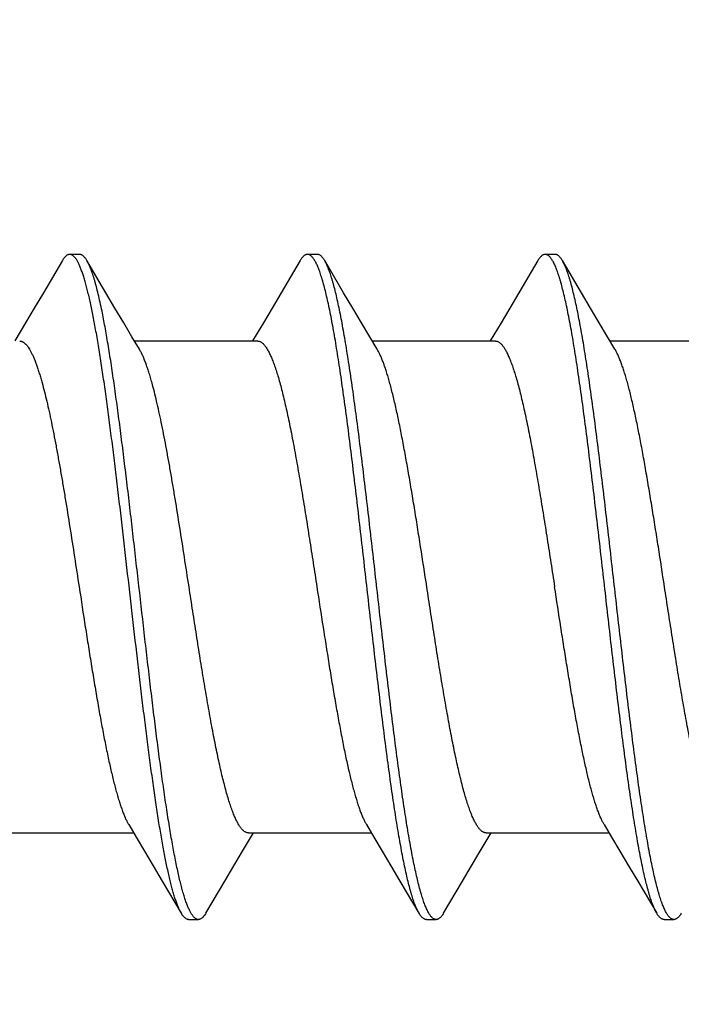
# Model space of a CAD drawing. Header units: feet. Extents: x -114 to 1432, y 355 to 669.
# Tile 142 of 195: x 1297.101 to 1297.479, y 473.95 to 474.512. Entities that reach past the tile are written whole.
import ezdxf
from ezdxf import colors
from ezdxf.entities.mleader import LeaderData, LeaderLine
from ezdxf.math import Vec2, Vec3

# ---------------------------------------------------------------- set-up
doc = ezdxf.new("R2010")
doc.units = ezdxf.units.FT
doc.header["$MEASUREMENT"] = 0
doc.layers.add('-HARDWARE', color=7, linetype='Continuous')
doc.layers.add('G-ANNO-TXT', color=7, linetype='Continuous')
doc.styles.add('Arial', font='arial.ttf')

# ---------------------------------------------------------------- blocks, each defined once
blk = doc.blocks.new('2.5IN_LAGSCREW')
at = {"layer": '-HARDWARE', "color": 7}
for p, q in [((1219.12441, 512.07626), (1219.1188, 512.07626)), ((1219.26, 512.07626), (1219.25439, 512.07626)), ((1219.39559, 512.07626), (1219.38998, 512.07626)), ((1219.13942, 512.05435), (1219.12861, 512.07268)), ((1219.27501, 512.05435), (1219.2642, 512.07268)), ((1219.4106, 512.05435), (1219.39979, 512.07268)), ((1219.09363, 512.03719), (1219.08747, 512.02684)), ((1219.22922, 512.03719), (1219.22306, 512.02684)), ((1219.36481, 512.03719), (1219.35865, 512.02684)), ((1219.15574, 512.02684), (1219.22585, 512.02684)), ((1219.29133, 512.02684), (1219.36144, 512.02684)), ((1219.42692, 512.02684), (1219.49703, 512.02684)), ((1219.08515, 511.74617), (1219.15526, 511.74617)), ((1219.21735, 511.73578), (1219.22354, 511.74617)), ((1219.22074, 511.74617), (1219.29085, 511.74617)), ((1219.35294, 511.73578), (1219.35913, 511.74617)), ((1219.35633, 511.74617), (1219.42644, 511.74617)), ((1219.17157, 511.71869), (1219.1824, 511.70032)), ((1219.30715, 511.71869), (1219.31799, 511.70032)), ((1219.44274, 511.71869), (1219.45357, 511.70032)), ((1219.18659, 511.69674), (1219.19221, 511.69674)), ((1219.32218, 511.69674), (1219.3278, 511.69674)), ((1219.45777, 511.69674), (1219.46339, 511.69674))]:
    blk.add_line(p, q, dxfattribs=at)
for points in [[(1219.1146, 512.07268), (1219.10377, 512.05431), (1219.09859, 512.04555), (1219.09363, 512.03719)], [(1219.25019, 512.07268), (1219.23936, 512.05431), (1219.23418, 512.04555), (1219.22922, 512.03719)], [(1219.38578, 512.07268), (1219.37495, 512.05431), (1219.36977, 512.04555), (1219.36481, 512.03719)], [(1219.15856, 512.02211), (1219.15429, 512.02927), (1219.14956, 512.03723), (1219.1446, 512.04558), (1219.13942, 512.05435)], [(1219.29415, 512.02211), (1219.28988, 512.02927), (1219.28515, 512.03723), (1219.28019, 512.04558), (1219.27501, 512.05435)], [(1219.42974, 512.02211), (1219.42547, 512.02927), (1219.42074, 512.03723), (1219.41578, 512.04558), (1219.4106, 512.05435)], [(1219.15244, 511.75089), (1219.1567, 511.74376), (1219.16142, 511.73581), (1219.16638, 511.72745), (1219.17157, 511.71869)], [(1219.28803, 511.75089), (1219.29228, 511.74376), (1219.29701, 511.73581), (1219.30197, 511.72745), (1219.30715, 511.71869)], [(1219.42362, 511.75089), (1219.42787, 511.74376), (1219.4326, 511.73581), (1219.43756, 511.72745), (1219.44274, 511.71869)], [(1219.1964, 511.70032), (1219.20721, 511.71866), (1219.2124, 511.72742), (1219.21735, 511.73578)], [(1219.33199, 511.70032), (1219.3428, 511.71866), (1219.34799, 511.72742), (1219.35294, 511.73578)]]:
    blk.add_lwpolyline(points, dxfattribs=at)
for points, knots in [([(1219.1188, 512.07626), (1219.11871, 512.07626), (1219.11853, 512.07625), (1219.11827, 512.07621), (1219.11801, 512.07614), (1219.11765, 512.076), (1219.1172, 512.07576), (1219.11667, 512.07536), (1219.11615, 512.07485), (1219.11562, 512.07423), (1219.1151, 512.0735), (1219.11477, 512.07297), (1219.1146, 512.07268)], [0, 0, 0, 0, 0.045699, 0.091915, 0.13915, 0.18787, 0.29134, 0.405275, 0.531793, 0.672419, 0.828232, 1, 1, 1, 1]), ([(1219.13159, 512.04386), (1219.13133, 512.04514), (1219.13082, 512.04762), (1219.13002, 512.05121), (1219.12922, 512.05459), (1219.12842, 512.05773), (1219.12763, 512.06064), (1219.12683, 512.06331), (1219.12603, 512.06573), (1219.12535, 512.06759), (1219.12481, 512.06896), (1219.12441, 512.06989), (1219.12401, 512.07076), (1219.12361, 512.07157), (1219.12321, 512.07232), (1219.12281, 512.073), (1219.12241, 512.07362), (1219.12201, 512.07417), (1219.12161, 512.07466), (1219.12121, 512.07508), (1219.12081, 512.07544), (1219.12041, 512.07574), (1219.12001, 512.07597), (1219.11961, 512.07614), (1219.1192, 512.07624), (1219.11893, 512.07626), (1219.1188, 512.07626)], [0, 0, 0, 0, 0.108674, 0.211335, 0.307849, 0.398119, 0.48206, 0.559598, 0.630685, 0.695297, 0.725179, 0.753449, 0.780117, 0.805195, 0.828701, 0.850658, 0.871099, 0.890064, 0.907609, 0.923803, 0.93874, 0.952539, 0.965352, 0.977371, 0.988831, 1, 1, 1, 1]), ([(1219.12861, 512.07268), (1219.12844, 512.07297), (1219.12811, 512.0735), (1219.12759, 512.07423), (1219.12706, 512.07485), (1219.12654, 512.07536), (1219.12601, 512.07576), (1219.12556, 512.076), (1219.1252, 512.07614), (1219.12494, 512.07621), (1219.12468, 512.07625), (1219.1245, 512.07626), (1219.12441, 512.07626)], [0, 0, 0, 0, 0.171767, 0.327582, 0.468206, 0.594725, 0.708661, 0.812129, 0.86085, 0.908085, 0.954301, 1, 1, 1, 1]), ([(1219.25439, 512.07626), (1219.2543, 512.07626), (1219.25412, 512.07625), (1219.25386, 512.07621), (1219.2536, 512.07614), (1219.25324, 512.076), (1219.25279, 512.07576), (1219.25226, 512.07536), (1219.25174, 512.07485), (1219.25121, 512.07423), (1219.25069, 512.0735), (1219.25036, 512.07297), (1219.25019, 512.07268)], [0, 0, 0, 0, 0.045699, 0.091915, 0.13915, 0.187871, 0.29134, 0.405275, 0.531794, 0.672418, 0.828232, 1, 1, 1, 1]), ([(1219.31799, 511.70032), (1219.31781, 511.70062), (1219.31747, 511.70124), (1219.31697, 511.70223), (1219.31648, 511.70332), (1219.31598, 511.70451), (1219.31549, 511.70579), (1219.31499, 511.70717), (1219.31449, 511.70865), (1219.314, 511.71021), (1219.3135, 511.71188), (1219.31282, 511.71427), (1219.31198, 511.7175), (1219.31099, 511.72164), (1219.31, 511.72612), (1219.30901, 511.73095), (1219.30802, 511.73611), (1219.30703, 511.74159), (1219.30604, 511.74737), (1219.30504, 511.75345), (1219.30405, 511.75981), (1219.30306, 511.76644), (1219.30172, 511.77578), (1219.30004, 511.788), (1219.29807, 511.80328), (1219.29609, 511.81927), (1219.29411, 511.83582), (1219.29213, 511.8528), (1219.28949, 511.87588), (1219.28686, 511.89906), (1219.28422, 511.92212), (1219.28224, 511.93906), (1219.28026, 511.95555), (1219.27828, 511.97147), (1219.27661, 511.98429), (1219.27527, 511.99416), (1219.27428, 512.00124), (1219.27329, 512.00806), (1219.27229, 512.01463), (1219.2713, 512.02093), (1219.27031, 512.02695), (1219.26932, 512.03266), (1219.26833, 512.03807), (1219.26734, 512.04316), (1219.26635, 512.04791), (1219.26536, 512.05232), (1219.26437, 512.05638), (1219.26352, 512.05954), (1219.26285, 512.06188), (1219.26235, 512.0635), (1219.26185, 512.06503), (1219.26136, 512.06646), (1219.26086, 512.0678), (1219.26037, 512.06904), (1219.25987, 512.07018), (1219.25938, 512.07123), (1219.25888, 512.07218), (1219.25838, 512.07303), (1219.25789, 512.07378), (1219.25739, 512.07444), (1219.2569, 512.07499), (1219.2564, 512.07545), (1219.2559, 512.07581), (1219.2554, 512.07607), (1219.25489, 512.07622), (1219.25455, 512.07626), (1219.25439, 512.07626)], [0, 0, 0, 0, 0.002665, 0.005556, 0.008677, 0.012029, 0.015615, 0.019435, 0.023489, 0.027776, 0.032297, 0.037049, 0.047241, 0.05834, 0.070327, 0.083182, 0.09688, 0.111395, 0.126699, 0.142762, 0.159551, 0.177033, 0.195172, 0.233269, 0.273528, 0.315616, 0.359183, 0.403864, 0.449287, 0.540835, 0.586194, 0.630769, 0.674188, 0.716089, 0.756123, 0.775336, 0.793959, 0.811954, 0.829284, 0.845914, 0.86181, 0.87694, 0.891275, 0.904787, 0.917449, 0.92924, 0.940138, 0.950126, 0.954774, 0.959191, 0.963374, 0.967323, 0.971039, 0.97452, 0.977769, 0.980787, 0.983576, 0.986141, 0.988487, 0.990622, 0.992557, 0.994308, 0.995894, 0.997345, 0.998699, 1, 1, 1, 1]), ([(1219.2642, 512.07268), (1219.26403, 512.07297), (1219.2637, 512.0735), (1219.26318, 512.07423), (1219.26265, 512.07485), (1219.26213, 512.07536), (1219.2616, 512.07576), (1219.26115, 512.076), (1219.26079, 512.07614), (1219.26053, 512.07621), (1219.26026, 512.07625), (1219.26009, 512.07626), (1219.26, 512.07626)], [0, 0, 0, 0, 0.171768, 0.327582, 0.468207, 0.594726, 0.70866, 0.81213, 0.86085, 0.908085, 0.954301, 1, 1, 1, 1]), ([(1219.38998, 512.07626), (1219.38989, 512.07626), (1219.38971, 512.07625), (1219.38945, 512.07621), (1219.38919, 512.07614), (1219.38883, 512.076), (1219.38838, 512.07576), (1219.38785, 512.07536), (1219.38733, 512.07485), (1219.3868, 512.07423), (1219.38628, 512.0735), (1219.38595, 512.07297), (1219.38578, 512.07268)], [0, 0, 0, 0, 0.045699, 0.091916, 0.13915, 0.187871, 0.291339, 0.405276, 0.531793, 0.672419, 0.828233, 1, 1, 1, 1]), ([(1219.45357, 511.70032), (1219.4534, 511.70062), (1219.45306, 511.70124), (1219.45256, 511.70223), (1219.45207, 511.70332), (1219.45157, 511.70451), (1219.45107, 511.70579), (1219.45058, 511.70717), (1219.45008, 511.70865), (1219.44959, 511.71021), (1219.44909, 511.71188), (1219.44841, 511.71427), (1219.44757, 511.7175), (1219.44658, 511.72164), (1219.44559, 511.72612), (1219.4446, 511.73095), (1219.44361, 511.73611), (1219.44262, 511.74159), (1219.44163, 511.74737), (1219.44063, 511.75345), (1219.43964, 511.75981), (1219.43865, 511.76644), (1219.43731, 511.77578), (1219.43563, 511.788), (1219.43366, 511.80328), (1219.43168, 511.81927), (1219.4297, 511.83582), (1219.42772, 511.8528), (1219.42508, 511.87588), (1219.42245, 511.89906), (1219.41981, 511.92212), (1219.41783, 511.93906), (1219.41585, 511.95555), (1219.41387, 511.97147), (1219.4122, 511.98429), (1219.41086, 511.99416), (1219.40987, 512.00124), (1219.40888, 512.00806), (1219.40788, 512.01463), (1219.40689, 512.02093), (1219.4059, 512.02695), (1219.40491, 512.03266), (1219.40392, 512.03807), (1219.40293, 512.04316), (1219.40194, 512.04791), (1219.40095, 512.05232), (1219.39996, 512.05638), (1219.39911, 512.05954), (1219.39844, 512.06188), (1219.39794, 512.0635), (1219.39744, 512.06503), (1219.39695, 512.06646), (1219.39645, 512.0678), (1219.39596, 512.06904), (1219.39546, 512.07018), (1219.39496, 512.07123), (1219.39447, 512.07218), (1219.39397, 512.07303), (1219.39348, 512.07378), (1219.39298, 512.07444), (1219.39249, 512.07499), (1219.39199, 512.07545), (1219.39149, 512.07581), (1219.39099, 512.07607), (1219.39048, 512.07622), (1219.39014, 512.07626), (1219.38998, 512.07626)], [0, 0, 0, 0, 0.002665, 0.005556, 0.008677, 0.012029, 0.015615, 0.019435, 0.023489, 0.027776, 0.032297, 0.037049, 0.047241, 0.05834, 0.070327, 0.083182, 0.09688, 0.111395, 0.126699, 0.142762, 0.159551, 0.177033, 0.195172, 0.233269, 0.273528, 0.315616, 0.359183, 0.403864, 0.449287, 0.540835, 0.586194, 0.630769, 0.674188, 0.716089, 0.756123, 0.775336, 0.793959, 0.811954, 0.829284, 0.845914, 0.86181, 0.87694, 0.891275, 0.904787, 0.917449, 0.92924, 0.940138, 0.950126, 0.954774, 0.959191, 0.963374, 0.967323, 0.971039, 0.97452, 0.977769, 0.980787, 0.983576, 0.986141, 0.988487, 0.990622, 0.992557, 0.994308, 0.995894, 0.997345, 0.998699, 1, 1, 1, 1]), ([(1219.39979, 512.07268), (1219.39962, 512.07297), (1219.39929, 512.0735), (1219.39876, 512.07423), (1219.39824, 512.07485), (1219.39772, 512.07536), (1219.39719, 512.07576), (1219.39666, 512.07605), (1219.39621, 512.07619), (1219.39585, 512.07625), (1219.39568, 512.07626), (1219.39559, 512.07626)], [0, 0, 0, 0, 0.171787, 0.327618, 0.46826, 0.594792, 0.70874, 0.812221, 0.908074, 0.954296, 1, 1, 1, 1]), ([(1219.13721, 512.04386), (1219.13686, 512.04556), (1219.13617, 512.04882), (1219.1351, 512.0535), (1219.13419, 512.05714), (1219.13346, 512.05984), (1219.13292, 512.06171), (1219.13239, 512.06347), (1219.13185, 512.06512), (1219.13131, 512.06665), (1219.13078, 512.06808), (1219.13024, 512.0694), (1219.1297, 512.0706), (1219.12917, 512.07168), (1219.1288, 512.07236), (1219.12861, 512.07268)], [0, 0, 0, 0, 0.172244, 0.331451, 0.477293, 0.545123, 0.609521, 0.670465, 0.727939, 0.781933, 0.832445, 0.879483, 0.923063, 0.963218, 1, 1, 1, 1]), ([(1219.3278, 511.69674), (1219.32763, 511.69674), (1219.32729, 511.69678), (1219.32678, 511.69694), (1219.32628, 511.69719), (1219.32578, 511.69755), (1219.32529, 511.69801), (1219.32479, 511.69856), (1219.32429, 511.69922), (1219.3238, 511.69997), (1219.3233, 511.70082), (1219.32281, 511.70177), (1219.32231, 511.70282), (1219.32182, 511.70397), (1219.32132, 511.70521), (1219.32082, 511.70654), (1219.32033, 511.70798), (1219.31983, 511.7095), (1219.31934, 511.71112), (1219.31866, 511.71346), (1219.31782, 511.71662), (1219.31683, 511.72068), (1219.31584, 511.72509), (1219.31485, 511.72985), (1219.31385, 511.73493), (1219.31286, 511.74034), (1219.31187, 511.74606), (1219.31088, 511.75207), (1219.30989, 511.75837), (1219.3089, 511.76494), (1219.3079, 511.77177), (1219.30691, 511.77884), (1219.30557, 511.78871), (1219.3039, 511.80154), (1219.30192, 511.81745), (1219.29995, 511.83395), (1219.29797, 511.85089), (1219.29532, 511.87395), (1219.2927, 511.89712), (1219.29005, 511.9202), (1219.28807, 511.93718), (1219.28609, 511.95374), (1219.28412, 511.96972), (1219.28214, 511.985), (1219.28047, 511.99723), (1219.27912, 512.00656), (1219.27813, 512.01319), (1219.27714, 512.01955), (1219.27615, 512.02563), (1219.27515, 512.03141), (1219.27416, 512.03689), (1219.27317, 512.04205), (1219.27218, 512.04688), (1219.27119, 512.05137), (1219.2702, 512.05551), (1219.26936, 512.05873), (1219.26868, 512.06113), (1219.26819, 512.06279), (1219.26769, 512.06436), (1219.26719, 512.06583), (1219.2667, 512.06721), (1219.2662, 512.06849), (1219.26571, 512.06968), (1219.26521, 512.07077), (1219.26471, 512.07177), (1219.26437, 512.07239), (1219.2642, 512.07268)], [0, 0, 0, 0, 0.001301, 0.002655, 0.004106, 0.005692, 0.007443, 0.009378, 0.011513, 0.013859, 0.016424, 0.019213, 0.022231, 0.02548, 0.028961, 0.032677, 0.036626, 0.040809, 0.045226, 0.049874, 0.059862, 0.07076, 0.082551, 0.095213, 0.108725, 0.12306, 0.13819, 0.154086, 0.170716, 0.188046, 0.206041, 0.224664, 0.243877, 0.283911, 0.325812, 0.369231, 0.413806, 0.459165, 0.550713, 0.596136, 0.640817, 0.684384, 0.726472, 0.766731, 0.804828, 0.822967, 0.840449, 0.857238, 0.873301, 0.888605, 0.90312, 0.916818, 0.929673, 0.94166, 0.952759, 0.962951, 0.967703, 0.972224, 0.976511, 0.980565, 0.984385, 0.987971, 0.991323, 0.994444, 0.997335, 1, 1, 1, 1]), ([(1219.46339, 511.69674), (1219.46322, 511.69674), (1219.46288, 511.69678), (1219.46237, 511.69694), (1219.46187, 511.69719), (1219.46137, 511.69755), (1219.46088, 511.69801), (1219.46038, 511.69856), (1219.45988, 511.69922), (1219.45939, 511.69997), (1219.45889, 511.70082), (1219.4584, 511.70177), (1219.4579, 511.70282), (1219.45741, 511.70397), (1219.45691, 511.70521), (1219.45641, 511.70654), (1219.45592, 511.70798), (1219.45542, 511.7095), (1219.45493, 511.71112), (1219.45425, 511.71346), (1219.4534, 511.71662), (1219.45242, 511.72068), (1219.45143, 511.72509), (1219.45043, 511.72985), (1219.44944, 511.73493), (1219.44845, 511.74034), (1219.44746, 511.74606), (1219.44647, 511.75207), (1219.44548, 511.75837), (1219.44449, 511.76494), (1219.44349, 511.77177), (1219.4425, 511.77884), (1219.44116, 511.78871), (1219.43949, 511.80154), (1219.43751, 511.81745), (1219.43553, 511.83395), (1219.43356, 511.85089), (1219.43091, 511.87395), (1219.42829, 511.89712), (1219.42564, 511.9202), (1219.42366, 511.93718), (1219.42168, 511.95374), (1219.41971, 511.96972), (1219.41773, 511.985), (1219.41606, 511.99723), (1219.41471, 512.00656), (1219.41372, 512.01319), (1219.41273, 512.01955), (1219.41174, 512.02563), (1219.41074, 512.03141), (1219.40975, 512.03689), (1219.40876, 512.04205), (1219.40777, 512.04688), (1219.40678, 512.05137), (1219.40579, 512.05551), (1219.40495, 512.05873), (1219.40427, 512.06113), (1219.40378, 512.06279), (1219.40328, 512.06436), (1219.40278, 512.06583), (1219.40229, 512.06721), (1219.40179, 512.06849), (1219.4013, 512.06968), (1219.4008, 512.07077), (1219.4003, 512.07177), (1219.39996, 512.07239), (1219.39979, 512.07268)], [0, 0, 0, 0, 0.001301, 0.002655, 0.004106, 0.005692, 0.007443, 0.009378, 0.011513, 0.013859, 0.016424, 0.019213, 0.022231, 0.02548, 0.028961, 0.032677, 0.036626, 0.040809, 0.045226, 0.049874, 0.059862, 0.07076, 0.082551, 0.095213, 0.108725, 0.12306, 0.13819, 0.154086, 0.170716, 0.188046, 0.206041, 0.224664, 0.243877, 0.283911, 0.325812, 0.369231, 0.413806, 0.459165, 0.550713, 0.596136, 0.640817, 0.684384, 0.726472, 0.766731, 0.804828, 0.822967, 0.840449, 0.857238, 0.873301, 0.888605, 0.90312, 0.916818, 0.929673, 0.94166, 0.952759, 0.962951, 0.967703, 0.972224, 0.976511, 0.980565, 0.984385, 0.987971, 0.991323, 0.994444, 0.997335, 1, 1, 1, 1]), ([(1219.1824, 511.70032), (1219.18226, 511.70055), (1219.18199, 511.70104), (1219.18159, 511.70181), (1219.18119, 511.70264), (1219.1808, 511.70354), (1219.1804, 511.70449), (1219.17986, 511.70588), (1219.17918, 511.70778), (1219.17839, 511.71024), (1219.1776, 511.71294), (1219.17681, 511.71587), (1219.17602, 511.71903), (1219.17523, 511.72242), (1219.17444, 511.72603), (1219.17364, 511.72986), (1219.17285, 511.7339), (1219.17206, 511.73814), (1219.17127, 511.74259), (1219.17047, 511.74723), (1219.1694, 511.75379), (1219.16806, 511.76242), (1219.16648, 511.77328), (1219.1649, 511.78475), (1219.16331, 511.79677), (1219.16173, 511.80927), (1219.16015, 511.82219), (1219.15857, 511.83546), (1219.15644, 511.85364), (1219.15381, 511.87669), (1219.15118, 511.89982), (1219.14907, 511.91828), (1219.14748, 511.93192), (1219.1459, 511.94532), (1219.14432, 511.95839), (1219.14274, 511.97108), (1219.14115, 511.98331), (1219.13957, 511.99501), (1219.13799, 512.00613), (1219.13641, 512.01661), (1219.13507, 512.0249), (1219.13399, 512.03117), (1219.1332, 512.03558), (1219.13241, 512.03979), (1219.13187, 512.04253), (1219.13159, 512.04386)], [0, 0, 0, 0, 0.002329, 0.004816, 0.007464, 0.010275, 0.013249, 0.016387, 0.023158, 0.030586, 0.038671, 0.047405, 0.056782, 0.066792, 0.077425, 0.088669, 0.10051, 0.112935, 0.125927, 0.139471, 0.15355, 0.183238, 0.214838, 0.248184, 0.283101, 0.319405, 0.356903, 0.395396, 0.434679, 0.514773, 0.595477, 0.635519, 0.675069, 0.713917, 0.751854, 0.78868, 0.824198, 0.858222, 0.89057, 0.921074, 0.949576, 0.963029, 0.975928, 0.988258, 1, 1, 1, 1]), ([(1219.19221, 511.69674), (1219.19206, 511.69674), (1219.19177, 511.69677), (1219.19133, 511.69689), (1219.1909, 511.69708), (1219.19047, 511.69735), (1219.19004, 511.69769), (1219.18961, 511.6981), (1219.18918, 511.69859), (1219.18875, 511.69916), (1219.18832, 511.6998), (1219.18789, 511.70051), (1219.18746, 511.70129), (1219.18704, 511.70215), (1219.18661, 511.70308), (1219.18618, 511.70409), (1219.18575, 511.70516), (1219.18516, 511.70674), (1219.18443, 511.70888), (1219.18373, 511.71116), (1219.18317, 511.71311), (1219.18259, 511.71525), (1219.18186, 511.71808), (1219.18101, 511.72169), (1219.18015, 511.72556), (1219.17929, 511.72968), (1219.17843, 511.73405), (1219.17758, 511.73867), (1219.17672, 511.74351), (1219.17586, 511.74859), (1219.17469, 511.75578), (1219.17324, 511.76527), (1219.17153, 511.77723), (1219.16982, 511.78989), (1219.16811, 511.80315), (1219.1664, 511.81694), (1219.16469, 511.83118), (1219.16297, 511.84576), (1219.16068, 511.86564), (1219.1584, 511.88567), (1219.15612, 511.90573), (1219.15441, 511.92066), (1219.15269, 511.93537), (1219.15098, 511.94977), (1219.14927, 511.96377), (1219.14756, 511.97728), (1219.14584, 511.99021), (1219.14413, 512.00249), (1219.14269, 512.01227), (1219.14152, 512.01971), (1219.14066, 512.02498), (1219.1398, 512.03003), (1219.13895, 512.03485), (1219.13809, 512.03944), (1219.1375, 512.04242), (1219.13721, 512.04386)], [0, 0, 0, 0, 0.00122, 0.002477, 0.003803, 0.005228, 0.006775, 0.00846, 0.010299, 0.0123, 0.014472, 0.01682, 0.019349, 0.022062, 0.024962, 0.028049, 0.031326, 0.034792, 0.042293, 0.050553, 0.054966, 0.059566, 0.069322, 0.079813, 0.091024, 0.102941, 0.115547, 0.128826, 0.142757, 0.157321, 0.172494, 0.204582, 0.238823, 0.27501, 0.312917, 0.352311, 0.392945, 0.434566, 0.476915, 0.562732, 0.605662, 0.64825, 0.690228, 0.731333, 0.77131, 0.80991, 0.846891, 0.882026, 0.915098, 0.930797, 0.945905, 0.9604, 0.974261, 0.987468, 1, 1, 1, 1]), ([(1219.09026, 512.02684), (1219.0904, 512.02684), (1219.09067, 512.02682), (1219.09107, 512.02675), (1219.09147, 512.02663), (1219.09187, 512.02645), (1219.09227, 512.02624), (1219.09267, 512.02597), (1219.09307, 512.02566), (1219.09347, 512.02529), (1219.09387, 512.02488), (1219.09427, 512.02443), (1219.09467, 512.02392), (1219.09522, 512.02317), (1219.0959, 512.0221), (1219.0967, 512.02067), (1219.0975, 512.01906), (1219.09829, 512.01726), (1219.09909, 512.01529), (1219.09989, 512.01314), (1219.10069, 512.01081), (1219.10148, 512.00832), (1219.10228, 512.00566), (1219.1028, 512.00382), (1219.10306, 512.00288)], [0, 0, 0, 0, 0.014191, 0.028585, 0.043379, 0.05875, 0.07486, 0.091845, 0.109821, 0.128887, 0.149121, 0.17059, 0.193346, 0.217434, 0.269724, 0.327672, 0.391395, 0.460955, 0.536373, 0.617633, 0.704694, 0.797499, 0.895972, 1, 1, 1, 1]), ([(1219.22585, 512.02684), (1219.22603, 512.02684), (1219.22639, 512.02681), (1219.22692, 512.02668), (1219.22746, 512.02646), (1219.22799, 512.02616), (1219.22852, 512.02578), (1219.22905, 512.02531), (1219.22958, 512.02476), (1219.23011, 512.02413), (1219.23064, 512.02341), (1219.23117, 512.02262), (1219.2317, 512.02174), (1219.23223, 512.02078), (1219.23275, 512.01973), (1219.23328, 512.01861), (1219.23381, 512.01741), (1219.23434, 512.01613), (1219.23487, 512.01478), (1219.23559, 512.01282), (1219.23649, 512.01018), (1219.23755, 512.00679), (1219.2386, 512.0031), (1219.23966, 511.99914), (1219.24071, 511.9949), (1219.24177, 511.99041), (1219.24283, 511.98566), (1219.24388, 511.98067), (1219.24494, 511.97546), (1219.246, 511.97004), (1219.24706, 511.96441), (1219.24811, 511.95859), (1219.24954, 511.95051), (1219.25132, 511.94004), (1219.25343, 511.92711), (1219.25553, 511.91379), (1219.25764, 511.90021), (1219.25905, 511.89109), (1219.25975, 511.8865)], [0, 0, 0, 0, 0.003625, 0.007342, 0.011232, 0.015371, 0.019817, 0.02462, 0.029816, 0.035434, 0.041496, 0.048019, 0.055015, 0.062492, 0.070456, 0.078913, 0.087863, 0.097308, 0.107248, 0.117681, 0.140014, 0.164281, 0.190444, 0.218455, 0.24826, 0.279799, 0.313003, 0.347801, 0.384116, 0.421866, 0.460965, 0.501325, 0.542853, 0.629022, 0.718672, 0.810966, 0.905036, 1, 1, 1, 1]), ([(1219.36144, 512.02684), (1219.36162, 512.02684), (1219.36198, 512.02681), (1219.36251, 512.02668), (1219.36305, 512.02646), (1219.36358, 512.02616), (1219.36411, 512.02578), (1219.36464, 512.02531), (1219.36517, 512.02476), (1219.3657, 512.02413), (1219.36623, 512.02341), (1219.36676, 512.02262), (1219.36729, 512.02174), (1219.36782, 512.02078), (1219.36834, 512.01973), (1219.36887, 512.01861), (1219.3694, 512.01741), (1219.36993, 512.01613), (1219.37046, 512.01478), (1219.37118, 512.01282), (1219.37208, 512.01018), (1219.37313, 512.00679), (1219.37419, 512.0031), (1219.37525, 511.99914), (1219.3763, 511.9949), (1219.37736, 511.99041), (1219.37842, 511.98566), (1219.37947, 511.98067), (1219.38053, 511.97546), (1219.38159, 511.97004), (1219.38265, 511.96441), (1219.3837, 511.95859), (1219.38513, 511.95051), (1219.38691, 511.94004), (1219.38902, 511.92711), (1219.39112, 511.91379), (1219.39323, 511.90021), (1219.39464, 511.89109), (1219.39534, 511.8865)], [0, 0, 0, 0, 0.003625, 0.007342, 0.011232, 0.015371, 0.019817, 0.02462, 0.029816, 0.035434, 0.041496, 0.048019, 0.055015, 0.062492, 0.070456, 0.078913, 0.087863, 0.097308, 0.107248, 0.117681, 0.140014, 0.164281, 0.190444, 0.218455, 0.24826, 0.279799, 0.313003, 0.347801, 0.384116, 0.421866, 0.460965, 0.501325, 0.542853, 0.629022, 0.718672, 0.810966, 0.905036, 1, 1, 1, 1]), ([(1219.16574, 512.00288), (1219.16545, 512.00393), (1219.16487, 512.00598), (1219.16398, 512.00893), (1219.16308, 512.01167), (1219.16219, 512.0142), (1219.16129, 512.0165), (1219.1604, 512.01858), (1219.15951, 512.02044), (1219.15888, 512.02158), (1219.15856, 512.02211)], [0, 0, 0, 0, 0.159606, 0.309591, 0.449752, 0.579953, 0.700096, 0.810126, 0.910061, 1, 1, 1, 1]), ([(1219.32243, 511.8865), (1219.32126, 511.89413), (1219.31951, 511.90551), (1219.31715, 511.92057), (1219.31539, 511.93156), (1219.31363, 511.94226), (1219.31186, 511.95258), (1219.3101, 511.96246), (1219.30835, 511.97183), (1219.30686, 511.97929), (1219.30566, 511.98496), (1219.30478, 511.98896), (1219.30389, 511.9928), (1219.30301, 511.99646), (1219.30213, 511.99993), (1219.30125, 512.00322), (1219.30037, 512.0063), (1219.29948, 512.00919), (1219.2986, 512.01187), (1219.29772, 512.01435), (1219.29684, 512.0166), (1219.29596, 512.01864), (1219.29508, 512.02047), (1219.29446, 512.02159), (1219.29415, 512.02211)], [0, 0, 0, 0, 0.166713, 0.248705, 0.329069, 0.407282, 0.482834, 0.555238, 0.624027, 0.688765, 0.719486, 0.749045, 0.777396, 0.804498, 0.830311, 0.854798, 0.877927, 0.899668, 0.919997, 0.938894, 0.956344, 0.972342, 0.986889, 1, 1, 1, 1]), ([(1219.45802, 511.8865), (1219.45685, 511.89413), (1219.4551, 511.90551), (1219.45274, 511.92057), (1219.45098, 511.93156), (1219.44921, 511.94226), (1219.44745, 511.95258), (1219.44569, 511.96246), (1219.44393, 511.97183), (1219.44244, 511.97929), (1219.44125, 511.98496), (1219.44036, 511.98896), (1219.43948, 511.9928), (1219.4386, 511.99646), (1219.43772, 511.99993), (1219.43684, 512.00322), (1219.43596, 512.0063), (1219.43507, 512.00919), (1219.43419, 512.01187), (1219.43331, 512.01435), (1219.43243, 512.0166), (1219.43155, 512.01864), (1219.43067, 512.02047), (1219.43005, 512.02159), (1219.42974, 512.02211)], [0, 0, 0, 0, 0.166713, 0.248705, 0.329069, 0.407282, 0.482834, 0.555238, 0.624027, 0.688765, 0.719486, 0.749045, 0.777396, 0.804498, 0.830311, 0.854798, 0.877927, 0.899668, 0.919997, 0.938894, 0.956344, 0.972342, 0.986889, 1, 1, 1, 1]), ([(1219.10306, 512.00288), (1219.10352, 512.00121), (1219.10443, 511.99774), (1219.10574, 511.99233), (1219.10706, 511.98651), (1219.10837, 511.98033), (1219.10969, 511.97379), (1219.111, 511.96693), (1219.11232, 511.95977), (1219.11363, 511.95233), (1219.11495, 511.94465), (1219.11672, 511.93401), (1219.11892, 511.9203), (1219.12154, 511.90353), (1219.12328, 511.89221), (1219.12416, 511.8865)], [0, 0, 0, 0, 0.043759, 0.090925, 0.141346, 0.194853, 0.251261, 0.310376, 0.371988, 0.435878, 0.501816, 0.569566, 0.709513, 0.853691, 1, 1, 1, 1]), ([(1219.18684, 511.8865), (1219.18597, 511.89221), (1219.18422, 511.90353), (1219.18161, 511.9203), (1219.1794, 511.93401), (1219.17763, 511.94465), (1219.17631, 511.95233), (1219.175, 511.95977), (1219.17368, 511.96693), (1219.17237, 511.97379), (1219.17105, 511.98033), (1219.16974, 511.98651), (1219.16842, 511.99233), (1219.16711, 511.99774), (1219.1662, 512.00121), (1219.16574, 512.00288)], [0, 0, 0, 0, 0.146309, 0.290487, 0.430434, 0.498184, 0.564122, 0.628012, 0.689624, 0.748739, 0.805147, 0.858654, 0.909075, 0.956241, 1, 1, 1, 1]), ([(1219.12416, 511.8865), (1219.12533, 511.87887), (1219.12708, 511.86749), (1219.12945, 511.85244), (1219.13121, 511.84144), (1219.13297, 511.83074), (1219.13473, 511.82042), (1219.13649, 511.81054), (1219.13825, 511.80117), (1219.13974, 511.79371), (1219.14094, 511.78805), (1219.14182, 511.78404), (1219.1427, 511.7802), (1219.14358, 511.77655), (1219.14446, 511.77307), (1219.14535, 511.76979), (1219.14623, 511.7667), (1219.14711, 511.76381), (1219.14799, 511.76113), (1219.14887, 511.75866), (1219.14975, 511.7564), (1219.15063, 511.75436), (1219.15151, 511.75254), (1219.15213, 511.75141), (1219.15244, 511.75089)], [0, 0, 0, 0, 0.166713, 0.248705, 0.329069, 0.407282, 0.482834, 0.555238, 0.624027, 0.688765, 0.719486, 0.749045, 0.777396, 0.804498, 0.830311, 0.854798, 0.877927, 0.899668, 0.919997, 0.938894, 0.956344, 0.972342, 0.986889, 1, 1, 1, 1]), ([(1219.22074, 511.74617), (1219.22056, 511.74617), (1219.2202, 511.7462), (1219.21967, 511.74633), (1219.21913, 511.74654), (1219.2186, 511.74684), (1219.21807, 511.74722), (1219.21754, 511.74769), (1219.21701, 511.74824), (1219.21648, 511.74887), (1219.21595, 511.74959), (1219.21543, 511.75039), (1219.2149, 511.75127), (1219.21437, 511.75223), (1219.21384, 511.75327), (1219.21331, 511.75439), (1219.21278, 511.75559), (1219.21225, 511.75687), (1219.21172, 511.75823), (1219.211, 511.76018), (1219.2101, 511.76282), (1219.20905, 511.76622), (1219.20799, 511.7699), (1219.20694, 511.77387), (1219.20588, 511.7781), (1219.20482, 511.7826), (1219.20377, 511.78734), (1219.20271, 511.79233), (1219.20165, 511.79754), (1219.20059, 511.80297), (1219.19954, 511.8086), (1219.19848, 511.81441), (1219.19705, 511.82249), (1219.19528, 511.83296), (1219.19317, 511.84589), (1219.19106, 511.85921), (1219.18895, 511.87279), (1219.18755, 511.88192), (1219.18684, 511.8865)], [0, 0, 0, 0, 0.003625, 0.007342, 0.011232, 0.015371, 0.019817, 0.02462, 0.029816, 0.035434, 0.041496, 0.048019, 0.055015, 0.062492, 0.070456, 0.078913, 0.087863, 0.097308, 0.107248, 0.117681, 0.140014, 0.164281, 0.190444, 0.218455, 0.24826, 0.279799, 0.313003, 0.347801, 0.384116, 0.421866, 0.460966, 0.501325, 0.542853, 0.629022, 0.718672, 0.810966, 0.905036, 1, 1, 1, 1]), ([(1219.25975, 511.8865), (1219.26092, 511.87887), (1219.26267, 511.86749), (1219.26504, 511.85244), (1219.2668, 511.84144), (1219.26856, 511.83074), (1219.27032, 511.82042), (1219.27208, 511.81054), (1219.27384, 511.80117), (1219.27533, 511.79371), (1219.27653, 511.78805), (1219.27741, 511.78404), (1219.27829, 511.7802), (1219.27917, 511.77655), (1219.28005, 511.77307), (1219.28094, 511.76979), (1219.28182, 511.7667), (1219.2827, 511.76381), (1219.28358, 511.76113), (1219.28446, 511.75866), (1219.28534, 511.7564), (1219.28622, 511.75436), (1219.2871, 511.75254), (1219.28772, 511.75141), (1219.28803, 511.75089)], [0, 0, 0, 0, 0.166713, 0.248705, 0.329069, 0.407282, 0.482834, 0.555238, 0.624027, 0.688765, 0.719486, 0.749045, 0.777396, 0.804498, 0.830311, 0.854798, 0.877927, 0.899668, 0.919997, 0.938894, 0.956344, 0.972342, 0.986889, 1, 1, 1, 1]), ([(1219.35633, 511.74617), (1219.35615, 511.74617), (1219.35579, 511.7462), (1219.35526, 511.74633), (1219.35472, 511.74654), (1219.35419, 511.74684), (1219.35366, 511.74722), (1219.35313, 511.74769), (1219.3526, 511.74824), (1219.35207, 511.74887), (1219.35154, 511.74959), (1219.35101, 511.75039), (1219.35049, 511.75127), (1219.34996, 511.75223), (1219.34943, 511.75327), (1219.3489, 511.75439), (1219.34837, 511.75559), (1219.34784, 511.75687), (1219.34731, 511.75823), (1219.34659, 511.76018), (1219.34569, 511.76282), (1219.34464, 511.76622), (1219.34358, 511.7699), (1219.34253, 511.77387), (1219.34147, 511.7781), (1219.34041, 511.7826), (1219.33936, 511.78734), (1219.3383, 511.79233), (1219.33724, 511.79754), (1219.33618, 511.80297), (1219.33513, 511.8086), (1219.33407, 511.81441), (1219.33264, 511.82249), (1219.33086, 511.83296), (1219.32876, 511.84589), (1219.32665, 511.85921), (1219.32454, 511.87279), (1219.32314, 511.88192), (1219.32243, 511.8865)], [0, 0, 0, 0, 0.003625, 0.007342, 0.011232, 0.015371, 0.019817, 0.02462, 0.029816, 0.035434, 0.041496, 0.048019, 0.055015, 0.062492, 0.070456, 0.078913, 0.087863, 0.097308, 0.107248, 0.117681, 0.140014, 0.164281, 0.190444, 0.218455, 0.24826, 0.279799, 0.313003, 0.347801, 0.384116, 0.421866, 0.460966, 0.501325, 0.542853, 0.629022, 0.718672, 0.810966, 0.905036, 1, 1, 1, 1]), ([(1219.42362, 511.75089), (1219.42331, 511.75141), (1219.42269, 511.75254), (1219.42181, 511.75436), (1219.42093, 511.7564), (1219.42005, 511.75866), (1219.41917, 511.76113), (1219.41829, 511.76381), (1219.41741, 511.7667), (1219.41653, 511.76979), (1219.41564, 511.77307), (1219.41476, 511.77655), (1219.41388, 511.7802), (1219.413, 511.78404), (1219.41211, 511.78805), (1219.41092, 511.79371), (1219.40943, 511.80117), (1219.40767, 511.81054), (1219.40591, 511.82042), (1219.40415, 511.83074), (1219.40239, 511.84144), (1219.40063, 511.85244), (1219.39826, 511.86749), (1219.39651, 511.87887), (1219.39534, 511.8865)], [0, 0, 0, 0, 0.013111, 0.027658, 0.043656, 0.061106, 0.080003, 0.100332, 0.122073, 0.145202, 0.169689, 0.195502, 0.222604, 0.250955, 0.280514, 0.311235, 0.375973, 0.444762, 0.517166, 0.592718, 0.670931, 0.751295, 0.833287, 1, 1, 1, 1]), ([(1219.49192, 511.74617), (1219.49174, 511.74617), (1219.49138, 511.7462), (1219.49085, 511.74633), (1219.49031, 511.74654), (1219.48978, 511.74684), (1219.48925, 511.74722), (1219.48872, 511.74769), (1219.48819, 511.74824), (1219.48766, 511.74887), (1219.48713, 511.74959), (1219.4866, 511.75039), (1219.48608, 511.75127), (1219.48555, 511.75223), (1219.48502, 511.75327), (1219.48449, 511.75439), (1219.48396, 511.75559), (1219.48343, 511.75687), (1219.4829, 511.75823), (1219.48218, 511.76018), (1219.48128, 511.76282), (1219.48023, 511.76622), (1219.47917, 511.7699), (1219.47812, 511.77387), (1219.47706, 511.7781), (1219.476, 511.7826), (1219.47495, 511.78734), (1219.47389, 511.79233), (1219.47283, 511.79754), (1219.47177, 511.80297), (1219.47072, 511.8086), (1219.46966, 511.81441), (1219.46823, 511.82249), (1219.46645, 511.83296), (1219.46435, 511.84589), (1219.46224, 511.85921), (1219.46013, 511.87279), (1219.45873, 511.88192), (1219.45802, 511.8865)], [0, 0, 0, 0, 0.003625, 0.007342, 0.011232, 0.015371, 0.019817, 0.02462, 0.029816, 0.035434, 0.041496, 0.048019, 0.055015, 0.062492, 0.070456, 0.078913, 0.087863, 0.097308, 0.107248, 0.117681, 0.140014, 0.164281, 0.190444, 0.218455, 0.24826, 0.279799, 0.313003, 0.347801, 0.384116, 0.421866, 0.460966, 0.501325, 0.542853, 0.629022, 0.718672, 0.810966, 0.905036, 1, 1, 1, 1]), ([(1219.18659, 511.69674), (1219.1865, 511.69674), (1219.18633, 511.69675), (1219.18607, 511.6968), (1219.1858, 511.69687), (1219.18544, 511.697), (1219.18499, 511.69725), (1219.18447, 511.69765), (1219.18394, 511.69816), (1219.18342, 511.69878), (1219.18289, 511.6995), (1219.18256, 511.70004), (1219.1824, 511.70032)], [0, 0, 0, 0, 0.045699, 0.091916, 0.13915, 0.187871, 0.291339, 0.405276, 0.531793, 0.672419, 0.828233, 1, 1, 1, 1]), ([(1219.1964, 511.70032), (1219.19624, 511.70004), (1219.1959, 511.6995), (1219.19538, 511.69878), (1219.19486, 511.69816), (1219.19433, 511.69765), (1219.19381, 511.69725), (1219.19328, 511.69696), (1219.19283, 511.69681), (1219.19247, 511.69675), (1219.19229, 511.69674), (1219.19221, 511.69674)], [0, 0, 0, 0, 0.171786, 0.327618, 0.46826, 0.594791, 0.70874, 0.812221, 0.908074, 0.954296, 1, 1, 1, 1]), ([(1219.32218, 511.69674), (1219.32209, 511.69674), (1219.32192, 511.69675), (1219.32165, 511.6968), (1219.32139, 511.69687), (1219.32103, 511.697), (1219.32058, 511.69725), (1219.32006, 511.69765), (1219.31953, 511.69816), (1219.31901, 511.69878), (1219.31848, 511.6995), (1219.31815, 511.70004), (1219.31799, 511.70032)], [0, 0, 0, 0, 0.045699, 0.091916, 0.13915, 0.18787, 0.29134, 0.405275, 0.531793, 0.672419, 0.828232, 1, 1, 1, 1]), ([(1219.33199, 511.70032), (1219.33183, 511.70004), (1219.33149, 511.6995), (1219.33097, 511.69878), (1219.33045, 511.69816), (1219.32992, 511.69765), (1219.32939, 511.69725), (1219.32894, 511.697), (1219.32859, 511.69687), (1219.32832, 511.6968), (1219.32806, 511.69675), (1219.32788, 511.69674), (1219.3278, 511.69674)], [0, 0, 0, 0, 0.171767, 0.327582, 0.468206, 0.594725, 0.708661, 0.812129, 0.86085, 0.908084, 0.954301, 1, 1, 1, 1]), ([(1219.45777, 511.69674), (1219.45768, 511.69674), (1219.45751, 511.69675), (1219.45724, 511.6968), (1219.45698, 511.69687), (1219.45662, 511.697), (1219.45617, 511.69725), (1219.45565, 511.69765), (1219.45512, 511.69816), (1219.4546, 511.69878), (1219.45407, 511.6995), (1219.45374, 511.70004), (1219.45357, 511.70032)], [0, 0, 0, 0, 0.045699, 0.091915, 0.13915, 0.187871, 0.29134, 0.405274, 0.531793, 0.672418, 0.828232, 1, 1, 1, 1]), ([(1219.46758, 511.70032), (1219.46742, 511.70004), (1219.46708, 511.6995), (1219.46656, 511.69878), (1219.46604, 511.69816), (1219.46551, 511.69765), (1219.46498, 511.69725), (1219.46453, 511.697), (1219.46418, 511.69687), (1219.46391, 511.6968), (1219.46365, 511.69675), (1219.46347, 511.69674), (1219.46339, 511.69674)], [0, 0, 0, 0, 0.171768, 0.327582, 0.468207, 0.594726, 0.70866, 0.812129, 0.86085, 0.908085, 0.954301, 1, 1, 1, 1])]:
    blk.add_open_spline(points, degree=3, knots=knots, dxfattribs=at)

msp = doc.modelspace()

# ---------------------------------------------------------------- block references
at = {"layer": '-HARDWARE'}
msp.add_blockref('2.5IN_LAGSCREW', (78.011, -37.69841), dxfattribs=at)

# ---------------------------------------------------------------- leaders
at = {"layer": 'G-ANNO-TXT'}
ml = msp.add_multileader_mtext('Standard', dxfattribs=at)
ml.set_content('\\A1;{\\H0.7x;\\S3/16;}"%%Cx2.5" LAG\\PSCREW (TYP.)', color=7, style='Arial')
ml.set_leader_properties(color=2, linetype='ByLayer', lineweight=-1)
ml.build(insert=Vec2(0, 0))
ml.multileader.update_dxf_attribs({"dogleg_length": 0.125, "arrow_head_size": 2.88, "scale": 18})
ctx = ml.context
ctx.base_point, ctx.scale, ctx.char_height, ctx.arrow_head_size, ctx.landing_gap_size, ctx.plane_origin = Vec3(1260.32926, 473.5838), 18, 2.34, 2.88, 1.8, Vec3(1298.83931, 486.18809)
ctx.text_align_type = 1
notes = []
notes.append((ctx, [(0, (1, 1, 0), (1258.07926, 473.5838), (1, 0), 2.25, [(0, [(1297.23417, 464.5813)], 0, []), (1, [(1248.97812, 464.29296)], 0, [])])]))
ctx.mtext.insert, ctx.mtext.alignment, ctx.mtext.flow_direction = Vec3(1273.25623, 475.09777), 2, 5
for ctx, leaders in notes:
    for number, flags, end, landing, length, lines in leaders:
        leader = LeaderData()
        leader.index, (leader.has_last_leader_line, leader.has_dogleg_vector, leader.attachment_direction) = number, flags
        leader.last_leader_point, leader.dogleg_vector, leader.dogleg_length = Vec3(end), Vec3(landing), length
        for number, points, colour, breaks in lines:
            line = LeaderLine()
            line.index, line.vertices, line.color, line.breaks = number, Vec3.list(points), colors.encode_raw_color(colour), breaks
            leader.lines.append(line)
        ctx.leaders.append(leader)

doc.saveas('drawing.dxf')
